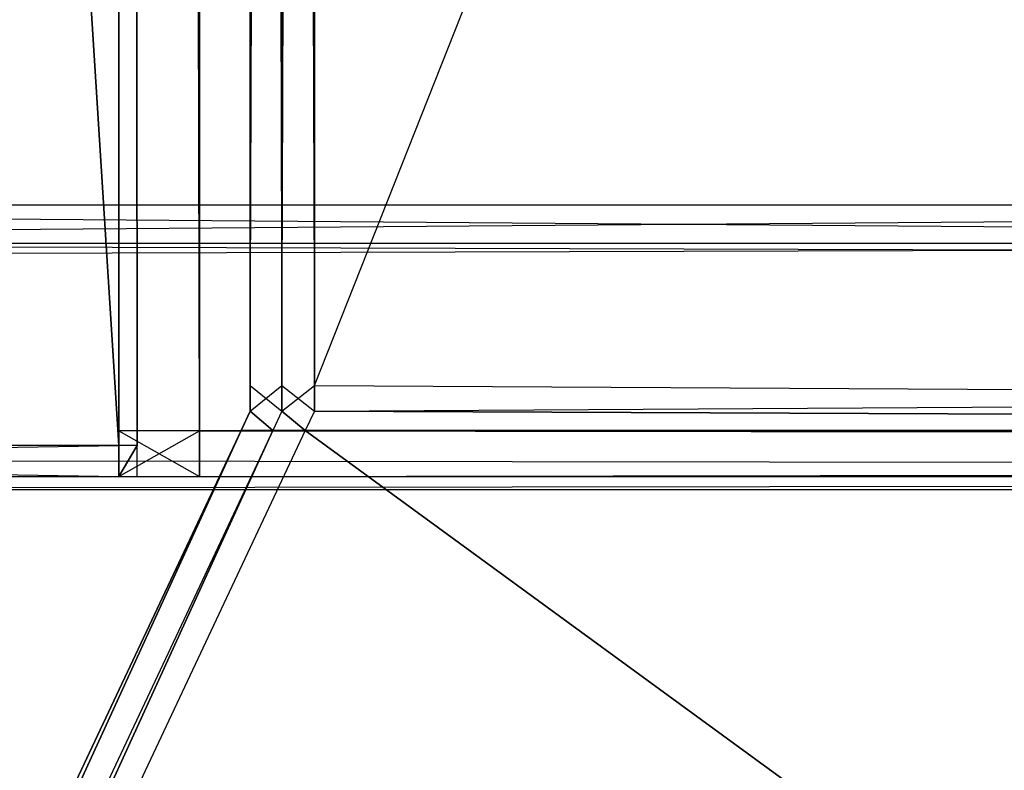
# Model space of a CAD drawing. Extents: x 0 to 0.418, y -0.27 to 0.
# Tile 25 of 129: x 0.02347 to 0.03129, y -0.25198 to -0.24602. Entities that reach past the tile are written whole.
import ezdxf

# ---------------------------------------------------------------- set-up
doc = ezdxf.new("R2010")
doc.units = 0
for name, color, linetype in [('L11_KORPUS2_0___REPLACEMTFOREMP', 7, 'CONTINUOUS'), ('L12_KORPUS2_3___REPLACEMTFOREMP', 7, 'CONTINUOUS'), ('L13_KORPUS2_2___REPLACEMTFOREMP', 7, 'CONTINUOUS'), ('L15_KORPUS2_0___REPLACEMTFOREMP', 7, 'CONTINUOUS'), ('L20_KORPUS1_1___REPLACEMTFOREMP', 7, 'CONTINUOUS'), ('L21_KORPUS1_0___REPLACEMTFOREMP', 7, 'CONTINUOUS'), ('L3_REGALELEMENT_0___REPLACEMTFO', 7, 'CONTINUOUS'), ('L8_KORPUS2_3___REPLACEMTFOREMPT', 7, 'CONTINUOUS'), ('L9_KORPUS2_2___REPLACEMTFOREMPT', 7, 'CONTINUOUS')]:
    doc.layers.add(name, color=color, linetype=linetype)

msp = doc.modelspace()

# ---------------------------------------------------------------- linework, layer by layer
at = {"layer": 'L11_KORPUS2_0___REPLACEMTFOREMP', "color": 250}
for points, invisible_edges in [([(0.209002, -0.000848, 0.927761), (0.009662, -0.249508, 0.927761), (0.009662, -0.000848, 0.927761), (0.209002, -0.000848, 0.927761)], 13), ([(0.009662, -0.249508, 0.927761), (0.209002, -0.000848, 0.927761), (0.209002, -0.249508, 0.927761), (0.009662, -0.249508, 0.927761)], 14), ([(0.009662, -0.249508, 0.943137), (0.209002, -0.000848, 0.943137), (0.009662, -0.000848, 0.943137), (0.009662, -0.249508, 0.943137)], 13), ([(0.209002, -0.000848, 0.943137), (0.009662, -0.249508, 0.943137), (0.209002, -0.249508, 0.943137), (0.209002, -0.000848, 0.943137)], 14), ([(0.209002, -0.249752, 0.943137), (0.009662, -0.249508, 0.943137), (0.009662, -0.249752, 0.943137), (0.209002, -0.249752, 0.943137)], 13), ([(0.009662, -0.249508, 0.943137), (0.209002, -0.249752, 0.943137), (0.209002, -0.249508, 0.943137), (0.009662, -0.249508, 0.943137)], 14), ([(0.209002, -0.249508, 0.927761), (0.009662, -0.249752, 0.927761), (0.009662, -0.249508, 0.927761), (0.209002, -0.249508, 0.927761)], 13), ([(0.009662, -0.249752, 0.927761), (0.209002, -0.249508, 0.927761), (0.209002, -0.249752, 0.927761), (0.009662, -0.249752, 0.927761)], 14), ([(0.209002, -0.249752, 0.942908), (0.009662, -0.249752, 0.927907), (0.209002, -0.249752, 0.927907), (0.209002, -0.249752, 0.942908)], 13), ([(0.009662, -0.249752, 0.927907), (0.209002, -0.249752, 0.942908), (0.009662, -0.249752, 0.942908), (0.009662, -0.249752, 0.927907)], 14), ([(0.209002, -0.249752, 0.927907), (0.009662, -0.249752, 0.927761), (0.209002, -0.249752, 0.927761), (0.209002, -0.249752, 0.927907)], 13), ([(0.009662, -0.249752, 0.927761), (0.209002, -0.249752, 0.927907), (0.009662, -0.249752, 0.927907), (0.009662, -0.249752, 0.927761)], 14), ([(0.209002, -0.249752, 0.943137), (0.009662, -0.249752, 0.942908), (0.209002, -0.249752, 0.942908), (0.209002, -0.249752, 0.943137)], 13), ([(0.009662, -0.249752, 0.942908), (0.209002, -0.249752, 0.943137), (0.009662, -0.249752, 0.943137), (0.009662, -0.249752, 0.942908)], 14)]:
    msp.add_3dface(points, dxfattribs=dict(at, invisible_edges=invisible_edges))
at = {"layer": 'L12_KORPUS2_3___REPLACEMTFOREMP', "color": 250}
for points, invisible_edges in [([(0.024259, -0.009445, 0.570613), (0.024259, -0.249286, 0.570214), (0.024259, -0.249286, 0.570613), (0.024259, -0.009445, 0.570613)], 13), ([(0.024259, -0.249286, 0.570214), (0.024259, -0.009445, 0.570613), (0.024259, -0.009445, 0.570214), (0.024259, -0.249286, 0.570214)], 14), ([(0.024259, -0.009445, 0.587046), (0.024259, -0.249286, 0.570613), (0.024259, -0.249286, 0.587046), (0.024259, -0.009445, 0.587046)], 13), ([(0.024259, -0.249286, 0.570613), (0.024259, -0.009445, 0.587046), (0.024259, -0.009445, 0.570613), (0.024259, -0.249286, 0.570613)], 14), ([(0.024259, -0.009445, 0.58767), (0.024259, -0.249286, 0.587046), (0.024259, -0.249286, 0.58767), (0.024259, -0.009445, 0.58767)], 13), ([(0.024259, -0.249286, 0.587046), (0.024259, -0.009445, 0.58767), (0.024259, -0.009445, 0.587046), (0.024259, -0.249286, 0.587046)], 14), ([(0.024259, -0.009445, 0.570214), (0.024901, -0.249286, 0.570214), (0.024259, -0.249286, 0.570214), (0.024259, -0.009445, 0.570214)], 13), ([(0.024901, -0.249286, 0.570214), (0.024259, -0.009445, 0.570214), (0.024901, -0.009445, 0.570214), (0.024901, -0.249286, 0.570214)], 14), ([(0.024901, -0.249286, 0.58767), (0.024259, -0.009445, 0.58767), (0.024259, -0.249286, 0.58767), (0.024901, -0.249286, 0.58767)], 13), ([(0.024259, -0.009445, 0.58767), (0.024901, -0.249286, 0.58767), (0.024901, -0.009445, 0.58767), (0.024259, -0.009445, 0.58767)], 14), ([(0.274259, -0.249286, 0.58767), (0.024901, -0.009445, 0.58767), (0.024901, -0.249286, 0.58767), (0.274259, -0.249286, 0.58767)], 13), ([(0.024901, -0.009445, 0.58767), (0.274259, -0.249286, 0.58767), (0.274259, -0.009445, 0.58767), (0.024901, -0.009445, 0.58767)], 14), ([(0.024901, -0.009445, 0.570214), (0.274259, -0.249286, 0.570214), (0.024901, -0.249286, 0.570214), (0.024901, -0.009445, 0.570214)], 13), ([(0.274259, -0.249286, 0.570214), (0.024901, -0.009445, 0.570214), (0.274259, -0.009445, 0.570214), (0.274259, -0.249286, 0.570214)], 14), ([(0.024259, -0.249286, 0.570613), (0.024259, -0.249648, 0.570214), (0.024259, -0.249648, 0.570613), (0.024259, -0.249286, 0.570613)], 13), ([(0.024259, -0.249648, 0.570214), (0.024259, -0.249286, 0.570613), (0.024259, -0.249286, 0.570214), (0.024259, -0.249648, 0.570214)], 14), ([(0.024259, -0.249286, 0.587046), (0.024259, -0.249648, 0.570613), (0.024259, -0.249648, 0.587046), (0.024259, -0.249286, 0.587046)], 13), ([(0.024259, -0.249648, 0.570613), (0.024259, -0.249286, 0.587046), (0.024259, -0.249286, 0.570613), (0.024259, -0.249648, 0.570613)], 14), ([(0.024901, -0.249648, 0.58767), (0.024259, -0.249286, 0.58767), (0.024259, -0.249648, 0.58767), (0.024901, -0.249648, 0.58767)], 13), ([(0.024259, -0.249286, 0.58767), (0.024901, -0.249648, 0.58767), (0.024901, -0.249286, 0.58767), (0.024259, -0.249286, 0.58767)], 14), ([(0.024901, -0.249286, 0.570214), (0.024259, -0.249648, 0.570214), (0.024259, -0.249286, 0.570214), (0.024901, -0.249286, 0.570214)], 13), ([(0.024259, -0.249648, 0.570214), (0.024901, -0.249286, 0.570214), (0.024901, -0.249648, 0.570214), (0.024259, -0.249648, 0.570214)], 14), ([(0.024259, -0.249286, 0.58767), (0.024259, -0.249648, 0.587046), (0.024259, -0.249648, 0.58767), (0.024259, -0.249286, 0.58767)], 13), ([(0.024259, -0.249648, 0.587046), (0.024259, -0.249286, 0.58767), (0.024259, -0.249286, 0.587046), (0.024259, -0.249648, 0.587046)], 14), ([(0.274259, -0.249286, 0.570214), (0.024901, -0.249648, 0.570214), (0.024901, -0.249286, 0.570214), (0.274259, -0.249286, 0.570214)], 13), ([(0.024901, -0.249648, 0.570214), (0.274259, -0.249286, 0.570214), (0.274259, -0.249648, 0.570214), (0.024901, -0.249648, 0.570214)], 14), ([(0.274259, -0.249648, 0.58767), (0.024901, -0.249286, 0.58767), (0.024901, -0.249648, 0.58767), (0.274259, -0.249648, 0.58767)], 13), ([(0.024901, -0.249286, 0.58767), (0.274259, -0.249648, 0.58767), (0.274259, -0.249286, 0.58767), (0.024901, -0.249286, 0.58767)], 14), ([(0.024901, -0.249648, 0.587046), (0.024259, -0.249648, 0.570613), (0.024901, -0.249648, 0.570613), (0.024901, -0.249648, 0.587046)], 13), ([(0.024259, -0.249648, 0.570613), (0.024901, -0.249648, 0.587046), (0.024259, -0.249648, 0.587046), (0.024259, -0.249648, 0.570613)], 14), ([(0.024901, -0.249648, 0.58767), (0.024259, -0.249648, 0.587046), (0.024901, -0.249648, 0.587046), (0.024901, -0.249648, 0.58767)], 13), ([(0.024259, -0.249648, 0.587046), (0.024901, -0.249648, 0.58767), (0.024259, -0.249648, 0.58767), (0.024259, -0.249648, 0.587046)], 14), ([(0.024901, -0.249648, 0.570613), (0.024259, -0.249648, 0.570214), (0.024901, -0.249648, 0.570214), (0.024901, -0.249648, 0.570613)], 13), ([(0.024259, -0.249648, 0.570214), (0.024901, -0.249648, 0.570613), (0.024259, -0.249648, 0.570613), (0.024259, -0.249648, 0.570214)], 14), ([(0.274259, -0.249648, 0.587046), (0.024901, -0.249648, 0.570613), (0.274259, -0.249648, 0.570613), (0.274259, -0.249648, 0.587046)], 13), ([(0.024901, -0.249648, 0.570613), (0.274259, -0.249648, 0.587046), (0.024901, -0.249648, 0.587046), (0.024901, -0.249648, 0.570613)], 14), ([(0.274259, -0.249648, 0.58767), (0.024901, -0.249648, 0.587046), (0.274259, -0.249648, 0.587046), (0.274259, -0.249648, 0.58767)], 13), ([(0.024901, -0.249648, 0.587046), (0.274259, -0.249648, 0.58767), (0.024901, -0.249648, 0.58767), (0.024901, -0.249648, 0.587046)], 14), ([(0.274259, -0.249648, 0.570613), (0.024901, -0.249648, 0.570214), (0.274259, -0.249648, 0.570214), (0.274259, -0.249648, 0.570613)], 13), ([(0.024901, -0.249648, 0.570214), (0.274259, -0.249648, 0.570613), (0.024901, -0.249648, 0.570613), (0.024901, -0.249648, 0.570214)], 14)]:
    msp.add_3dface(points, dxfattribs=dict(at, invisible_edges=invisible_edges))
at = {"layer": 'L13_KORPUS2_2___REPLACEMTFOREMP', "color": 250}
for points, invisible_edges in [([(0.024259, -0.249404, 0.587418), (0.009341, -0.013441, 0.587418), (0.009341, -0.249404, 0.587418), (0.024259, -0.249404, 0.587418)], 13), ([(0.009341, -0.013441, 0.587418), (0.024259, -0.249404, 0.587418), (0.024259, -0.013441, 0.587418), (0.009341, -0.013441, 0.587418)], 14), ([(0.009341, -0.013441, 0.005537), (0.024259, -0.249404, 0.005537), (0.009341, -0.249404, 0.005537), (0.009341, -0.013441, 0.005537)], 13), ([(0.024259, -0.249404, 0.005537), (0.009341, -0.013441, 0.005537), (0.024259, -0.013441, 0.005537), (0.024259, -0.249404, 0.005537)], 14), ([(0.024404, -0.249404, 0.587418), (0.024259, -0.013441, 0.587418), (0.024259, -0.249404, 0.587418), (0.024404, -0.249404, 0.587418)], 13), ([(0.024259, -0.013441, 0.587418), (0.024404, -0.249404, 0.587418), (0.024404, -0.013441, 0.587418), (0.024259, -0.013441, 0.587418)], 14), ([(0.024259, -0.013441, 0.005537), (0.024404, -0.249404, 0.005537), (0.024259, -0.249404, 0.005537), (0.024259, -0.013441, 0.005537)], 13), ([(0.024404, -0.249404, 0.005537), (0.024259, -0.013441, 0.005537), (0.024404, -0.013441, 0.005537), (0.024404, -0.249404, 0.005537)], 14), ([(0.024404, -0.013441, 0.587046), (0.024404, -0.249404, 0.587418), (0.024404, -0.249404, 0.587046), (0.024404, -0.013441, 0.587046)], 13), ([(0.024404, -0.249404, 0.587418), (0.024404, -0.013441, 0.587046), (0.024404, -0.013441, 0.587418), (0.024404, -0.249404, 0.587418)], 14), ([(0.024404, -0.013441, 0.005974), (0.024404, -0.249404, 0.587046), (0.024404, -0.249404, 0.005974), (0.024404, -0.013441, 0.005974)], 13), ([(0.024404, -0.249404, 0.587046), (0.024404, -0.013441, 0.005974), (0.024404, -0.013441, 0.587046), (0.024404, -0.249404, 0.587046)], 14), ([(0.024404, -0.013441, 0.005537), (0.024404, -0.249404, 0.005974), (0.024404, -0.249404, 0.005537), (0.024404, -0.013441, 0.005537)], 13), ([(0.024404, -0.249404, 0.005974), (0.024404, -0.013441, 0.005537), (0.024404, -0.013441, 0.005974), (0.024404, -0.249404, 0.005974)], 14), ([(0.024259, -0.249648, 0.587418), (0.009341, -0.249404, 0.587418), (0.009341, -0.249648, 0.587418), (0.024259, -0.249648, 0.587418)], 13), ([(0.009341, -0.249404, 0.587418), (0.024259, -0.249648, 0.587418), (0.024259, -0.249404, 0.587418), (0.009341, -0.249404, 0.587418)], 14), ([(0.024259, -0.249404, 0.005537), (0.009341, -0.249648, 0.005537), (0.009341, -0.249404, 0.005537), (0.024259, -0.249404, 0.005537)], 13), ([(0.009341, -0.249648, 0.005537), (0.024259, -0.249404, 0.005537), (0.024259, -0.249648, 0.005537), (0.009341, -0.249648, 0.005537)], 14), ([(0.024259, -0.249648, 0.587418), (0.024404, -0.249404, 0.587418), (0.024259, -0.249404, 0.587418), (0.024259, -0.249648, 0.587418)], 13), ([(0.024404, -0.249404, 0.587418), (0.024259, -0.249648, 0.587418), (0.024404, -0.249648, 0.587418), (0.024404, -0.249404, 0.587418)], 14), ([(0.024404, -0.249404, 0.005537), (0.024259, -0.249648, 0.005537), (0.024259, -0.249404, 0.005537), (0.024404, -0.249404, 0.005537)], 13), ([(0.024259, -0.249648, 0.005537), (0.024404, -0.249404, 0.005537), (0.024404, -0.249648, 0.005537), (0.024259, -0.249648, 0.005537)], 14), ([(0.024404, -0.249404, 0.587046), (0.024404, -0.249648, 0.587418), (0.024404, -0.249648, 0.587046), (0.024404, -0.249404, 0.587046)], 13), ([(0.024404, -0.249648, 0.587418), (0.024404, -0.249404, 0.587046), (0.024404, -0.249404, 0.587418), (0.024404, -0.249648, 0.587418)], 14), ([(0.024404, -0.249404, 0.005974), (0.024404, -0.249648, 0.587046), (0.024404, -0.249648, 0.005974), (0.024404, -0.249404, 0.005974)], 13), ([(0.024404, -0.249648, 0.587046), (0.024404, -0.249404, 0.005974), (0.024404, -0.249404, 0.587046), (0.024404, -0.249648, 0.587046)], 14), ([(0.024404, -0.249404, 0.005537), (0.024404, -0.249648, 0.005974), (0.024404, -0.249648, 0.005537), (0.024404, -0.249404, 0.005537)], 13), ([(0.024404, -0.249648, 0.005974), (0.024404, -0.249404, 0.005537), (0.024404, -0.249404, 0.005974), (0.024404, -0.249648, 0.005974)], 14), ([(0.024259, -0.249648, 0.587418), (0.009341, -0.249648, 0.587046), (0.024259, -0.249648, 0.587046), (0.024259, -0.249648, 0.587418)], 13), ([(0.009341, -0.249648, 0.587046), (0.024259, -0.249648, 0.587418), (0.009341, -0.249648, 0.587418), (0.009341, -0.249648, 0.587046)], 14), ([(0.024259, -0.249648, 0.587046), (0.009341, -0.249648, 0.005974), (0.024259, -0.249648, 0.005974), (0.024259, -0.249648, 0.587046)], 13), ([(0.009341, -0.249648, 0.005974), (0.024259, -0.249648, 0.587046), (0.009341, -0.249648, 0.587046), (0.009341, -0.249648, 0.005974)], 14), ([(0.024259, -0.249648, 0.005974), (0.009341, -0.249648, 0.005537), (0.024259, -0.249648, 0.005537), (0.024259, -0.249648, 0.005974)], 13), ([(0.009341, -0.249648, 0.005537), (0.024259, -0.249648, 0.005974), (0.009341, -0.249648, 0.005974), (0.009341, -0.249648, 0.005537)], 14), ([(0.024404, -0.249648, 0.587418), (0.024259, -0.249648, 0.587046), (0.024404, -0.249648, 0.587046), (0.024404, -0.249648, 0.587418)], 13), ([(0.024259, -0.249648, 0.587046), (0.024404, -0.249648, 0.587418), (0.024259, -0.249648, 0.587418), (0.024259, -0.249648, 0.587046)], 14), ([(0.024404, -0.249648, 0.587046), (0.024259, -0.249648, 0.005974), (0.024404, -0.249648, 0.005974), (0.024404, -0.249648, 0.587046)], 13), ([(0.024259, -0.249648, 0.005974), (0.024404, -0.249648, 0.587046), (0.024259, -0.249648, 0.587046), (0.024259, -0.249648, 0.005974)], 14), ([(0.024404, -0.249648, 0.005974), (0.024259, -0.249648, 0.005537), (0.024404, -0.249648, 0.005537), (0.024404, -0.249648, 0.005974)], 13), ([(0.024259, -0.249648, 0.005537), (0.024404, -0.249648, 0.005974), (0.024259, -0.249648, 0.005974), (0.024259, -0.249648, 0.005537)], 14)]:
    msp.add_3dface(points, dxfattribs=dict(at, invisible_edges=invisible_edges))
at = {"layer": 'L15_KORPUS2_0___REPLACEMTFOREMP', "color": 250}
for points, invisible_edges in [([(0.209002, -0.000848, 0.006301), (0.009662, -0.249508, 0.006301), (0.009662, -0.000848, 0.006301), (0.209002, -0.000848, 0.006301)], 13), ([(0.009662, -0.249508, 0.006301), (0.209002, -0.000848, 0.006301), (0.209002, -0.249508, 0.006301), (0.009662, -0.249508, 0.006301)], 14), ([(0.009662, -0.249508, 0.021677), (0.209002, -0.000848, 0.021677), (0.009662, -0.000848, 0.021677), (0.009662, -0.249508, 0.021677)], 13), ([(0.209002, -0.000848, 0.021677), (0.009662, -0.249508, 0.021677), (0.209002, -0.249508, 0.021677), (0.209002, -0.000848, 0.021677)], 14), ([(0.209002, -0.249752, 0.021677), (0.009662, -0.249508, 0.021677), (0.009662, -0.249752, 0.021677), (0.209002, -0.249752, 0.021677)], 13), ([(0.009662, -0.249508, 0.021677), (0.209002, -0.249752, 0.021677), (0.209002, -0.249508, 0.021677), (0.009662, -0.249508, 0.021677)], 14), ([(0.209002, -0.249508, 0.006301), (0.009662, -0.249752, 0.006301), (0.009662, -0.249508, 0.006301), (0.209002, -0.249508, 0.006301)], 13), ([(0.009662, -0.249752, 0.006301), (0.209002, -0.249508, 0.006301), (0.209002, -0.249752, 0.006301), (0.009662, -0.249752, 0.006301)], 14), ([(0.209002, -0.249752, 0.021448), (0.009662, -0.249752, 0.006447), (0.209002, -0.249752, 0.006447), (0.209002, -0.249752, 0.021448)], 13), ([(0.009662, -0.249752, 0.006447), (0.209002, -0.249752, 0.021448), (0.009662, -0.249752, 0.021448), (0.009662, -0.249752, 0.006447)], 14), ([(0.209002, -0.249752, 0.006447), (0.009662, -0.249752, 0.006301), (0.209002, -0.249752, 0.006301), (0.209002, -0.249752, 0.006447)], 13), ([(0.009662, -0.249752, 0.006301), (0.209002, -0.249752, 0.006447), (0.009662, -0.249752, 0.006447), (0.009662, -0.249752, 0.006301)], 14), ([(0.209002, -0.249752, 0.021677), (0.009662, -0.249752, 0.021448), (0.209002, -0.249752, 0.021448), (0.209002, -0.249752, 0.021677)], 13), ([(0.009662, -0.249752, 0.021448), (0.209002, -0.249752, 0.021677), (0.009662, -0.249752, 0.021677), (0.009662, -0.249752, 0.021448)], 14)]:
    msp.add_3dface(points, dxfattribs=dict(at, invisible_edges=invisible_edges))
at = {"layer": 'L20_KORPUS1_1___REPLACEMTFOREMP', "color": 8}
for points, invisible_edges in [([(0.000908, -0.26919), (0.000912, -0.000594), (0.209002, -0.26919), (0.000908, -0.26919)], 15), ([(0.000912, -0.000595, 0.007694), (0.000908, -0.269188, 0.007694), (0.209002, -0.269188, 0.007694), (0.000912, -0.000595, 0.007694)], 15), ([(0.209002, -0.26919), (0.000912, -0.000594), (0.209002, -0.000594), (0.209002, -0.26919)], 10), ([(0.000912, -0.000595, 0.007694), (0.209002, -0.269188, 0.007694), (0.209002, -0.000595, 0.007694), (0.000912, -0.000595, 0.007694)], 15)]:
    msp.add_3dface(points, dxfattribs=dict(at, invisible_edges=invisible_edges))
at = {"layer": 'L21_KORPUS1_0___REPLACEMTFOREMP', "color": 8}
for points, invisible_edges in [([(0.000912, -0.000594, 1.516), (0.000908, -0.26919, 1.516), (0.209002, -0.26919, 1.516), (0.000912, -0.000594, 1.516)], 15), ([(0.000908, -0.269188, 1.508306), (0.000912, -0.000595, 1.508306), (0.209002, -0.269188, 1.508306), (0.000908, -0.269188, 1.508306)], 15), ([(0.000912, -0.000594, 1.516), (0.209002, -0.26919, 1.516), (0.209002, -0.000594, 1.516), (0.000912, -0.000594, 1.516)], 15), ([(0.209002, -0.269188, 1.508306), (0.000912, -0.000595, 1.508306), (0.209002, -0.000595, 1.508306), (0.209002, -0.269188, 1.508306)], 11)]:
    msp.add_3dface(points, dxfattribs=dict(at, invisible_edges=invisible_edges))
at = {"layer": 'L3_REGALELEMENT_0___REPLACEMTFO', "color": 40}
for points, invisible_edges in [([(0.009555, -0.15966, 0.58825), (0.047934, -0.247497, 0.58825), (0.009555, -0.247497, 0.58825), (0.009555, -0.15966, 0.58825)], 13), ([(0.047934, -0.247497, 0.58825), (0.009555, -0.15966, 0.58825), (0.047934, -0.15966, 0.58825), (0.047934, -0.247497, 0.58825)], 14), ([(0.047934, -0.247497, 0.928212), (0.009555, -0.15966, 0.928212), (0.009555, -0.247497, 0.928212), (0.047934, -0.247497, 0.928212)], 13), ([(0.009555, -0.15966, 0.928212), (0.047934, -0.247497, 0.928212), (0.047934, -0.159688, 0.928212), (0.009555, -0.15966, 0.928212)], 14), ([(0.061061, -0.159968, 0.911455), (0.025811, -0.248927, 0.911455), (0.025811, -0.159996, 0.911455), (0.061061, -0.159968, 0.911455)], 13), ([(0.025811, -0.248927, 0.911455), (0.061061, -0.159968, 0.911455), (0.061061, -0.248927, 0.911455), (0.025811, -0.248927, 0.911455)], 14), ([(0.025554, -0.159996, 0.911455), (0.025303, -0.248927, 0.911455), (0.025303, -0.159996, 0.911455), (0.025554, -0.159996, 0.911455)], 13), ([(0.025303, -0.248927, 0.911455), (0.025554, -0.159996, 0.911455), (0.025554, -0.248927, 0.911455), (0.025303, -0.248927, 0.911455)], 14), ([(0.025303, -0.159996, 0.603384), (0.025303, -0.248927, 0.603707), (0.025303, -0.248927, 0.603384), (0.025303, -0.159996, 0.603384)], 13), ([(0.025303, -0.248927, 0.603707), (0.025303, -0.159996, 0.603384), (0.025303, -0.159996, 0.603707), (0.025303, -0.248927, 0.603707)], 14), ([(0.025554, -0.248927, 0.603384), (0.025303, -0.159996, 0.603384), (0.025303, -0.248927, 0.603384), (0.025554, -0.248927, 0.603384)], 13), ([(0.025303, -0.159996, 0.603384), (0.025554, -0.248927, 0.603384), (0.025554, -0.159996, 0.603384), (0.025303, -0.159996, 0.603384)], 14), ([(0.025303, -0.159996, 0.911241), (0.025303, -0.248927, 0.911455), (0.025303, -0.248927, 0.911241), (0.025303, -0.159996, 0.911241)], 13), ([(0.025303, -0.248927, 0.911455), (0.025303, -0.159996, 0.911241), (0.025303, -0.159996, 0.911455), (0.025303, -0.248927, 0.911455)], 14), ([(0.025303, -0.159996, 0.603707), (0.025303, -0.248927, 0.911241), (0.025303, -0.248927, 0.603707), (0.025303, -0.159996, 0.603707)], 13), ([(0.025303, -0.248927, 0.911241), (0.025303, -0.159996, 0.603707), (0.025303, -0.159996, 0.911241), (0.025303, -0.248927, 0.911241)], 14), ([(0.025811, -0.159996, 0.911455), (0.025554, -0.248927, 0.911455), (0.025554, -0.159996, 0.911455), (0.025811, -0.159996, 0.911455)], 13), ([(0.025554, -0.248927, 0.911455), (0.025811, -0.159996, 0.911455), (0.025811, -0.248927, 0.911455), (0.025554, -0.248927, 0.911455)], 14), ([(0.025811, -0.248927, 0.603384), (0.025554, -0.159996, 0.603384), (0.025554, -0.248927, 0.603384), (0.025811, -0.248927, 0.603384)], 13), ([(0.025554, -0.159996, 0.603384), (0.025811, -0.248927, 0.603384), (0.025811, -0.159996, 0.603384), (0.025554, -0.159996, 0.603384)], 14), ([(0.061061, -0.248927, 0.603384), (0.025811, -0.159996, 0.603384), (0.025811, -0.248927, 0.603384), (0.061061, -0.248927, 0.603384)], 13), ([(0.025811, -0.159996, 0.603384), (0.061061, -0.248927, 0.603384), (0.061061, -0.159996, 0.603384), (0.025811, -0.159996, 0.603384)], 14), ([(0.047934, -0.247497, 0.58825), (0.009555, -0.247798, 0.58825), (0.009555, -0.247497, 0.58825), (0.047934, -0.247497, 0.58825)], 13), ([(0.009555, -0.247798, 0.58825), (0.047934, -0.247497, 0.58825), (0.047934, -0.247798, 0.58825), (0.009555, -0.247798, 0.58825)], 14), ([(0.047934, -0.247798, 0.928212), (0.009555, -0.247497, 0.928212), (0.009555, -0.247798, 0.928212), (0.047934, -0.247798, 0.928212)], 13), ([(0.009555, -0.247497, 0.928212), (0.047934, -0.247798, 0.928212), (0.047934, -0.247497, 0.928212), (0.009555, -0.247497, 0.928212)], 14), ([(0.048048, -0.247798, 0.588396), (0.009555, -0.247798, 0.58825), (0.047934, -0.247798, 0.58825), (0.048048, -0.247798, 0.588396)], 13), ([(0.009555, -0.247798, 0.58825), (0.048048, -0.247798, 0.588396), (0.009696, -0.247798, 0.588396), (0.009555, -0.247798, 0.58825)], 14), ([(0.009696, -0.247798, 0.928071), (0.047934, -0.247798, 0.928212), (0.009555, -0.247798, 0.928212), (0.009696, -0.247798, 0.928071)], 14), ([(0.050563, -0.247798, 0.591633), (0.009696, -0.247798, 0.588396), (0.048048, -0.247798, 0.588396), (0.050563, -0.247798, 0.591633)], 13), ([(0.009696, -0.247798, 0.588396), (0.050563, -0.247798, 0.591633), (0.01281, -0.247798, 0.591633), (0.009696, -0.247798, 0.588396)], 14), ([(0.01281, -0.247798, 0.92496), (0.048048, -0.247798, 0.928071), (0.009696, -0.247798, 0.928071), (0.01281, -0.247798, 0.92496)], 14), ([(0.047934, -0.247798, 0.928212), (0.009696, -0.247798, 0.928071), (0.048048, -0.247798, 0.928071), (0.047934, -0.247798, 0.928212)], 13), ([(0.050644, -0.247798, 0.591738), (0.01281, -0.247798, 0.591633), (0.050563, -0.247798, 0.591633), (0.050644, -0.247798, 0.591738)], 13), ([(0.01281, -0.247798, 0.591633), (0.050644, -0.247798, 0.591738), (0.012911, -0.247798, 0.591738), (0.01281, -0.247798, 0.591633)], 14), ([(0.048048, -0.247798, 0.928071), (0.01281, -0.247798, 0.92496), (0.050563, -0.247798, 0.92496), (0.048048, -0.247798, 0.928071)], 13), ([(0.012911, -0.247798, 0.924859), (0.050563, -0.247798, 0.92496), (0.01281, -0.247798, 0.92496), (0.012911, -0.247798, 0.924859)], 14), ([(0.050644, -0.247798, 0.591738), (0.012911, -0.247906, 0.591738), (0.012911, -0.247798, 0.591738), (0.050644, -0.247798, 0.591738)], 13), ([(0.012911, -0.247906, 0.591738), (0.050644, -0.247798, 0.591738), (0.050644, -0.247906, 0.591738), (0.012911, -0.247906, 0.591738)], 14), ([(0.050644, -0.247906, 0.924859), (0.012911, -0.247798, 0.924859), (0.012911, -0.247906, 0.924859), (0.050644, -0.247906, 0.924859)], 13), ([(0.012911, -0.247798, 0.924859), (0.050644, -0.247906, 0.924859), (0.050644, -0.247798, 0.924859), (0.012911, -0.247798, 0.924859)], 14), ([(0.050563, -0.247798, 0.92496), (0.012911, -0.247798, 0.924859), (0.050644, -0.247798, 0.924859), (0.050563, -0.247798, 0.92496)], 13), ([(0.012911, -0.247906, 0.591738), (0.050644, -0.269314, 0.591738), (0.012911, -0.269314, 0.591738), (0.012911, -0.247906, 0.591738)], 13), ([(0.050644, -0.269314, 0.591738), (0.012911, -0.247906, 0.591738), (0.050644, -0.247906, 0.591738), (0.050644, -0.269314, 0.591738)], 14), ([(0.050644, -0.269314, 0.924859), (0.012911, -0.247906, 0.924859), (0.012911, -0.269314, 0.924859), (0.050644, -0.269314, 0.924859)], 13), ([(0.012911, -0.247906, 0.924859), (0.050644, -0.269314, 0.924859), (0.050644, -0.247906, 0.924859), (0.012911, -0.247906, 0.924859)], 14), ([(0.025303, -0.248927, 0.603707), (0.025303, -0.24913, 0.911241), (0.025303, -0.24913, 0.603707), (0.025303, -0.248927, 0.603707)], 13), ([(0.025303, -0.24913, 0.911241), (0.025303, -0.248927, 0.603707), (0.025303, -0.248927, 0.911241), (0.025303, -0.24913, 0.911241)], 14), ([(0.025303, -0.248927, 0.911241), (0.025303, -0.24913, 0.911455), (0.025303, -0.24913, 0.911241), (0.025303, -0.248927, 0.911241)], 13), ([(0.025303, -0.24913, 0.911455), (0.025303, -0.248927, 0.911241), (0.025303, -0.248927, 0.911455), (0.025303, -0.24913, 0.911455)], 14), ([(0.025554, -0.24913, 0.603384), (0.025303, -0.248927, 0.603384), (0.025303, -0.24913, 0.603384), (0.025554, -0.24913, 0.603384)], 13), ([(0.025303, -0.248927, 0.603384), (0.025554, -0.24913, 0.603384), (0.025554, -0.248927, 0.603384), (0.025303, -0.248927, 0.603384)], 14), ([(0.025303, -0.248927, 0.603384), (0.025303, -0.24913, 0.603707), (0.025303, -0.24913, 0.603384), (0.025303, -0.248927, 0.603384)], 13), ([(0.025303, -0.24913, 0.603707), (0.025303, -0.248927, 0.603384), (0.025303, -0.248927, 0.603707), (0.025303, -0.24913, 0.603707)], 14), ([(0.025554, -0.248927, 0.911455), (0.025303, -0.24913, 0.911455), (0.025303, -0.248927, 0.911455), (0.025554, -0.248927, 0.911455)], 13), ([(0.025303, -0.24913, 0.911455), (0.025554, -0.248927, 0.911455), (0.025554, -0.24913, 0.911455), (0.025303, -0.24913, 0.911455)], 14), ([(0.025811, -0.24913, 0.603384), (0.025554, -0.248927, 0.603384), (0.025554, -0.24913, 0.603384), (0.025811, -0.24913, 0.603384)], 13), ([(0.025554, -0.248927, 0.603384), (0.025811, -0.24913, 0.603384), (0.025811, -0.248927, 0.603384), (0.025554, -0.248927, 0.603384)], 14), ([(0.025811, -0.248927, 0.911455), (0.025554, -0.24913, 0.911455), (0.025554, -0.248927, 0.911455), (0.025811, -0.248927, 0.911455)], 13), ([(0.025554, -0.24913, 0.911455), (0.025811, -0.248927, 0.911455), (0.025811, -0.24913, 0.911455), (0.025554, -0.24913, 0.911455)], 14), ([(0.061061, -0.24913, 0.603384), (0.025811, -0.248927, 0.603384), (0.025811, -0.24913, 0.603384), (0.061061, -0.24913, 0.603384)], 13), ([(0.025811, -0.248927, 0.603384), (0.061061, -0.24913, 0.603384), (0.061061, -0.248927, 0.603384), (0.025811, -0.248927, 0.603384)], 14), ([(0.061061, -0.248927, 0.911455), (0.025811, -0.24913, 0.911455), (0.025811, -0.248927, 0.911455), (0.061061, -0.248927, 0.911455)], 13), ([(0.025811, -0.24913, 0.911455), (0.061061, -0.248927, 0.911455), (0.061061, -0.24913, 0.911455), (0.025811, -0.24913, 0.911455)], 14), ([(0.025303, -0.24913, 0.603707), (0.02523, -0.249284, 0.911317), (0.02523, -0.249284, 0.603644), (0.025303, -0.24913, 0.603707)], 13), ([(0.02523, -0.249284, 0.911317), (0.025303, -0.24913, 0.603707), (0.025303, -0.24913, 0.911241), (0.02523, -0.249284, 0.911317)], 14), ([(0.025303, -0.24913, 0.911241), (0.02523, -0.249284, 0.911531), (0.02523, -0.249284, 0.911317), (0.025303, -0.24913, 0.911241)], 13), ([(0.02523, -0.249284, 0.911531), (0.025303, -0.24913, 0.911241), (0.025303, -0.24913, 0.911455), (0.02523, -0.249284, 0.911531)], 14), ([(0.025482, -0.249284, 0.603321), (0.025303, -0.24913, 0.603384), (0.02523, -0.249284, 0.603321), (0.025482, -0.249284, 0.603321)], 13), ([(0.025303, -0.24913, 0.911455), (0.025482, -0.249284, 0.911531), (0.02523, -0.249284, 0.911531), (0.025303, -0.24913, 0.911455)], 13), ([(0.025303, -0.24913, 0.603384), (0.02523, -0.249284, 0.603644), (0.02523, -0.249284, 0.603321), (0.025303, -0.24913, 0.603384)], 13), ([(0.02523, -0.249284, 0.603644), (0.025303, -0.24913, 0.603384), (0.025303, -0.24913, 0.603707), (0.02523, -0.249284, 0.603644)], 14), ([(0.025303, -0.24913, 0.603384), (0.025482, -0.249284, 0.603321), (0.025554, -0.24913, 0.603384), (0.025303, -0.24913, 0.603384)], 14), ([(0.025482, -0.249284, 0.911531), (0.025303, -0.24913, 0.911455), (0.025554, -0.24913, 0.911455), (0.025482, -0.249284, 0.911531)], 14), ([(0.025738, -0.249284, 0.603321), (0.025554, -0.24913, 0.603384), (0.025482, -0.249284, 0.603321), (0.025738, -0.249284, 0.603321)], 13), ([(0.025554, -0.24913, 0.911455), (0.025738, -0.249284, 0.911531), (0.025482, -0.249284, 0.911531), (0.025554, -0.24913, 0.911455)], 13), ([(0.025554, -0.24913, 0.603384), (0.025738, -0.249284, 0.603321), (0.025811, -0.24913, 0.603384), (0.025554, -0.24913, 0.603384)], 14), ([(0.025738, -0.249284, 0.911531), (0.025554, -0.24913, 0.911455), (0.025811, -0.24913, 0.911455), (0.025738, -0.249284, 0.911531)], 14), ([(0.061003, -0.249284, 0.603321), (0.025811, -0.24913, 0.603384), (0.025738, -0.249284, 0.603321), (0.061003, -0.249284, 0.603321)], 13), ([(0.025811, -0.24913, 0.911455), (0.061003, -0.249284, 0.911531), (0.025738, -0.249284, 0.911531), (0.025811, -0.24913, 0.911455)], 13), ([(0.025811, -0.24913, 0.603384), (0.061003, -0.249284, 0.603321), (0.061061, -0.24913, 0.603384), (0.025811, -0.24913, 0.603384)], 14), ([(0.061003, -0.249284, 0.911531), (0.025811, -0.24913, 0.911455), (0.061061, -0.24913, 0.911455), (0.061003, -0.249284, 0.911531)], 14), ([(0.02523, -0.249284, 0.603321), (0.015736, -0.26943, 0.595319), (0.015736, -0.26943, 0.594977), (0.02523, -0.249284, 0.603321)], 13), ([(0.015736, -0.26943, 0.595319), (0.02523, -0.249284, 0.603321), (0.02523, -0.249284, 0.603644), (0.015736, -0.26943, 0.595319)], 14), ([(0.02523, -0.249284, 0.911531), (0.016001, -0.26943, 0.921476), (0.015736, -0.26943, 0.921476), (0.02523, -0.249284, 0.911531)], 13), ([(0.016001, -0.26943, 0.594977), (0.02523, -0.249284, 0.603321), (0.015736, -0.26943, 0.594977), (0.016001, -0.26943, 0.594977)], 13), ([(0.02523, -0.249284, 0.911317), (0.015736, -0.26943, 0.921476), (0.015736, -0.26943, 0.92125), (0.02523, -0.249284, 0.911317)], 13), ([(0.015736, -0.26943, 0.921476), (0.02523, -0.249284, 0.911317), (0.02523, -0.249284, 0.911531), (0.015736, -0.26943, 0.921476)], 14), ([(0.02523, -0.249284, 0.603644), (0.015736, -0.26943, 0.92125), (0.015736, -0.26943, 0.595319), (0.02523, -0.249284, 0.603644)], 13), ([(0.015736, -0.26943, 0.92125), (0.02523, -0.249284, 0.603644), (0.02523, -0.249284, 0.911317), (0.015736, -0.26943, 0.92125)], 14), ([(0.016001, -0.26943, 0.921476), (0.02523, -0.249284, 0.911531), (0.025482, -0.249284, 0.911531), (0.016001, -0.26943, 0.921476)], 14), ([(0.025482, -0.249284, 0.911531), (0.01627, -0.26943, 0.921476), (0.016001, -0.26943, 0.921476), (0.025482, -0.249284, 0.911531)], 13), ([(0.02523, -0.249284, 0.603321), (0.016001, -0.26943, 0.594977), (0.025482, -0.249284, 0.603321), (0.02523, -0.249284, 0.603321)], 14), ([(0.01627, -0.26943, 0.594977), (0.025482, -0.249284, 0.603321), (0.016001, -0.26943, 0.594977), (0.01627, -0.26943, 0.594977)], 13), ([(0.053357, -0.26943, 0.594977), (0.025738, -0.249284, 0.603321), (0.01627, -0.26943, 0.594977), (0.053357, -0.26943, 0.594977)], 13), ([(0.01627, -0.26943, 0.921476), (0.025482, -0.249284, 0.911531), (0.025738, -0.249284, 0.911531), (0.01627, -0.26943, 0.921476)], 14), ([(0.025738, -0.249284, 0.911531), (0.053357, -0.26943, 0.921476), (0.01627, -0.26943, 0.921476), (0.025738, -0.249284, 0.911531)], 13), ([(0.025482, -0.249284, 0.603321), (0.01627, -0.26943, 0.594977), (0.025738, -0.249284, 0.603321), (0.025482, -0.249284, 0.603321)], 14), ([(0.025738, -0.249284, 0.603321), (0.053357, -0.26943, 0.594977), (0.061003, -0.249284, 0.603321), (0.025738, -0.249284, 0.603321)], 14), ([(0.053357, -0.26943, 0.921476), (0.025738, -0.249284, 0.911531), (0.061003, -0.249284, 0.911531), (0.053357, -0.26943, 0.921476)], 14)]:
    msp.add_3dface(points, dxfattribs=dict(at, invisible_edges=invisible_edges))
at = {"layer": 'L8_KORPUS2_3___REPLACEMTFOREMPT', "color": 250}
for points, invisible_edges in [([(0.024259, -0.009445, 1.492073), (0.024259, -0.249286, 1.491674), (0.024259, -0.249286, 1.492073), (0.024259, -0.009445, 1.492073)], 13), ([(0.024259, -0.249286, 1.491674), (0.024259, -0.009445, 1.492073), (0.024259, -0.009445, 1.491674), (0.024259, -0.249286, 1.491674)], 14), ([(0.024259, -0.009445, 1.508506), (0.024259, -0.249286, 1.492073), (0.024259, -0.249286, 1.508506), (0.024259, -0.009445, 1.508506)], 13), ([(0.024259, -0.249286, 1.492073), (0.024259, -0.009445, 1.508506), (0.024259, -0.009445, 1.492073), (0.024259, -0.249286, 1.492073)], 14), ([(0.024259, -0.009445, 1.50913), (0.024259, -0.249286, 1.508506), (0.024259, -0.249286, 1.50913), (0.024259, -0.009445, 1.50913)], 13), ([(0.024259, -0.249286, 1.508506), (0.024259, -0.009445, 1.50913), (0.024259, -0.009445, 1.508506), (0.024259, -0.249286, 1.508506)], 14), ([(0.024259, -0.009445, 1.491674), (0.024901, -0.249286, 1.491674), (0.024259, -0.249286, 1.491674), (0.024259, -0.009445, 1.491674)], 13), ([(0.024901, -0.249286, 1.491674), (0.024259, -0.009445, 1.491674), (0.024901, -0.009445, 1.491674), (0.024901, -0.249286, 1.491674)], 14), ([(0.024901, -0.249286, 1.50913), (0.024259, -0.009445, 1.50913), (0.024259, -0.249286, 1.50913), (0.024901, -0.249286, 1.50913)], 13), ([(0.024259, -0.009445, 1.50913), (0.024901, -0.249286, 1.50913), (0.024901, -0.009445, 1.50913), (0.024259, -0.009445, 1.50913)], 14), ([(0.274259, -0.249286, 1.50913), (0.024901, -0.009445, 1.50913), (0.024901, -0.249286, 1.50913), (0.274259, -0.249286, 1.50913)], 13), ([(0.024901, -0.009445, 1.50913), (0.274259, -0.249286, 1.50913), (0.274259, -0.009445, 1.50913), (0.024901, -0.009445, 1.50913)], 14), ([(0.024901, -0.009445, 1.491674), (0.274259, -0.249286, 1.491674), (0.024901, -0.249286, 1.491674), (0.024901, -0.009445, 1.491674)], 13), ([(0.274259, -0.249286, 1.491674), (0.024901, -0.009445, 1.491674), (0.274259, -0.009445, 1.491674), (0.274259, -0.249286, 1.491674)], 14), ([(0.024259, -0.249286, 1.492073), (0.024259, -0.249648, 1.491674), (0.024259, -0.249648, 1.492073), (0.024259, -0.249286, 1.492073)], 13), ([(0.024259, -0.249648, 1.491674), (0.024259, -0.249286, 1.492073), (0.024259, -0.249286, 1.491674), (0.024259, -0.249648, 1.491674)], 14), ([(0.024259, -0.249286, 1.508506), (0.024259, -0.249648, 1.492073), (0.024259, -0.249648, 1.508506), (0.024259, -0.249286, 1.508506)], 13), ([(0.024259, -0.249648, 1.492073), (0.024259, -0.249286, 1.508506), (0.024259, -0.249286, 1.492073), (0.024259, -0.249648, 1.492073)], 14), ([(0.024901, -0.249648, 1.50913), (0.024259, -0.249286, 1.50913), (0.024259, -0.249648, 1.50913), (0.024901, -0.249648, 1.50913)], 13), ([(0.024259, -0.249286, 1.50913), (0.024901, -0.249648, 1.50913), (0.024901, -0.249286, 1.50913), (0.024259, -0.249286, 1.50913)], 14), ([(0.024901, -0.249286, 1.491674), (0.024259, -0.249648, 1.491674), (0.024259, -0.249286, 1.491674), (0.024901, -0.249286, 1.491674)], 13), ([(0.024259, -0.249648, 1.491674), (0.024901, -0.249286, 1.491674), (0.024901, -0.249648, 1.491674), (0.024259, -0.249648, 1.491674)], 14), ([(0.024259, -0.249286, 1.50913), (0.024259, -0.249648, 1.508506), (0.024259, -0.249648, 1.50913), (0.024259, -0.249286, 1.50913)], 13), ([(0.024259, -0.249648, 1.508506), (0.024259, -0.249286, 1.50913), (0.024259, -0.249286, 1.508506), (0.024259, -0.249648, 1.508506)], 14), ([(0.274259, -0.249286, 1.491674), (0.024901, -0.249648, 1.491674), (0.024901, -0.249286, 1.491674), (0.274259, -0.249286, 1.491674)], 13), ([(0.024901, -0.249648, 1.491674), (0.274259, -0.249286, 1.491674), (0.274259, -0.249648, 1.491674), (0.024901, -0.249648, 1.491674)], 14), ([(0.274259, -0.249648, 1.50913), (0.024901, -0.249286, 1.50913), (0.024901, -0.249648, 1.50913), (0.274259, -0.249648, 1.50913)], 13), ([(0.024901, -0.249286, 1.50913), (0.274259, -0.249648, 1.50913), (0.274259, -0.249286, 1.50913), (0.024901, -0.249286, 1.50913)], 14), ([(0.024901, -0.249648, 1.508506), (0.024259, -0.249648, 1.492073), (0.024901, -0.249648, 1.492073), (0.024901, -0.249648, 1.508506)], 13), ([(0.024259, -0.249648, 1.492073), (0.024901, -0.249648, 1.508506), (0.024259, -0.249648, 1.508506), (0.024259, -0.249648, 1.492073)], 14), ([(0.024901, -0.249648, 1.50913), (0.024259, -0.249648, 1.508506), (0.024901, -0.249648, 1.508506), (0.024901, -0.249648, 1.50913)], 13), ([(0.024259, -0.249648, 1.508506), (0.024901, -0.249648, 1.50913), (0.024259, -0.249648, 1.50913), (0.024259, -0.249648, 1.508506)], 14), ([(0.024901, -0.249648, 1.492073), (0.024259, -0.249648, 1.491674), (0.024901, -0.249648, 1.491674), (0.024901, -0.249648, 1.492073)], 13), ([(0.024259, -0.249648, 1.491674), (0.024901, -0.249648, 1.492073), (0.024259, -0.249648, 1.492073), (0.024259, -0.249648, 1.491674)], 14), ([(0.274259, -0.249648, 1.508506), (0.024901, -0.249648, 1.492073), (0.274259, -0.249648, 1.492073), (0.274259, -0.249648, 1.508506)], 13), ([(0.024901, -0.249648, 1.492073), (0.274259, -0.249648, 1.508506), (0.024901, -0.249648, 1.508506), (0.024901, -0.249648, 1.492073)], 14), ([(0.274259, -0.249648, 1.50913), (0.024901, -0.249648, 1.508506), (0.274259, -0.249648, 1.508506), (0.274259, -0.249648, 1.50913)], 13), ([(0.024901, -0.249648, 1.508506), (0.274259, -0.249648, 1.50913), (0.024901, -0.249648, 1.50913), (0.024901, -0.249648, 1.508506)], 14), ([(0.274259, -0.249648, 1.492073), (0.024901, -0.249648, 1.491674), (0.274259, -0.249648, 1.491674), (0.274259, -0.249648, 1.492073)], 13), ([(0.024901, -0.249648, 1.491674), (0.274259, -0.249648, 1.492073), (0.024901, -0.249648, 1.492073), (0.024901, -0.249648, 1.491674)], 14)]:
    msp.add_3dface(points, dxfattribs=dict(at, invisible_edges=invisible_edges))
at = {"layer": 'L9_KORPUS2_2___REPLACEMTFOREMPT', "color": 250}
for points, invisible_edges in [([(0.024259, -0.249404, 1.508878), (0.009341, -0.013441, 1.508878), (0.009341, -0.249404, 1.508878), (0.024259, -0.249404, 1.508878)], 13), ([(0.009341, -0.013441, 1.508878), (0.024259, -0.249404, 1.508878), (0.024259, -0.013441, 1.508878), (0.009341, -0.013441, 1.508878)], 14), ([(0.009341, -0.013441, 0.926997), (0.024259, -0.249404, 0.926997), (0.009341, -0.249404, 0.926997), (0.009341, -0.013441, 0.926997)], 13), ([(0.024259, -0.249404, 0.926997), (0.009341, -0.013441, 0.926997), (0.024259, -0.013441, 0.926997), (0.024259, -0.249404, 0.926997)], 14), ([(0.024404, -0.249404, 1.508878), (0.024259, -0.013441, 1.508878), (0.024259, -0.249404, 1.508878), (0.024404, -0.249404, 1.508878)], 13), ([(0.024259, -0.013441, 1.508878), (0.024404, -0.249404, 1.508878), (0.024404, -0.013441, 1.508878), (0.024259, -0.013441, 1.508878)], 14), ([(0.024259, -0.013441, 0.926997), (0.024404, -0.249404, 0.926997), (0.024259, -0.249404, 0.926997), (0.024259, -0.013441, 0.926997)], 13), ([(0.024404, -0.249404, 0.926997), (0.024259, -0.013441, 0.926997), (0.024404, -0.013441, 0.926997), (0.024404, -0.249404, 0.926997)], 14), ([(0.024404, -0.013441, 1.508506), (0.024404, -0.249404, 1.508878), (0.024404, -0.249404, 1.508506), (0.024404, -0.013441, 1.508506)], 13), ([(0.024404, -0.249404, 1.508878), (0.024404, -0.013441, 1.508506), (0.024404, -0.013441, 1.508878), (0.024404, -0.249404, 1.508878)], 14), ([(0.024404, -0.013441, 0.927434), (0.024404, -0.249404, 1.508506), (0.024404, -0.249404, 0.927434), (0.024404, -0.013441, 0.927434)], 13), ([(0.024404, -0.249404, 1.508506), (0.024404, -0.013441, 0.927434), (0.024404, -0.013441, 1.508506), (0.024404, -0.249404, 1.508506)], 14), ([(0.024404, -0.013441, 0.926997), (0.024404, -0.249404, 0.927434), (0.024404, -0.249404, 0.926997), (0.024404, -0.013441, 0.926997)], 13), ([(0.024404, -0.249404, 0.927434), (0.024404, -0.013441, 0.926997), (0.024404, -0.013441, 0.927434), (0.024404, -0.249404, 0.927434)], 14), ([(0.024259, -0.249648, 1.508878), (0.009341, -0.249404, 1.508878), (0.009341, -0.249648, 1.508878), (0.024259, -0.249648, 1.508878)], 13), ([(0.009341, -0.249404, 1.508878), (0.024259, -0.249648, 1.508878), (0.024259, -0.249404, 1.508878), (0.009341, -0.249404, 1.508878)], 14), ([(0.024259, -0.249404, 0.926997), (0.009341, -0.249648, 0.926997), (0.009341, -0.249404, 0.926997), (0.024259, -0.249404, 0.926997)], 13), ([(0.009341, -0.249648, 0.926997), (0.024259, -0.249404, 0.926997), (0.024259, -0.249648, 0.926997), (0.009341, -0.249648, 0.926997)], 14), ([(0.024259, -0.249648, 1.508878), (0.024404, -0.249404, 1.508878), (0.024259, -0.249404, 1.508878), (0.024259, -0.249648, 1.508878)], 13), ([(0.024404, -0.249404, 1.508878), (0.024259, -0.249648, 1.508878), (0.024404, -0.249648, 1.508878), (0.024404, -0.249404, 1.508878)], 14), ([(0.024404, -0.249404, 0.926997), (0.024259, -0.249648, 0.926997), (0.024259, -0.249404, 0.926997), (0.024404, -0.249404, 0.926997)], 13), ([(0.024259, -0.249648, 0.926997), (0.024404, -0.249404, 0.926997), (0.024404, -0.249648, 0.926997), (0.024259, -0.249648, 0.926997)], 14), ([(0.024404, -0.249404, 1.508506), (0.024404, -0.249648, 1.508878), (0.024404, -0.249648, 1.508506), (0.024404, -0.249404, 1.508506)], 13), ([(0.024404, -0.249648, 1.508878), (0.024404, -0.249404, 1.508506), (0.024404, -0.249404, 1.508878), (0.024404, -0.249648, 1.508878)], 14), ([(0.024404, -0.249404, 0.927434), (0.024404, -0.249648, 1.508506), (0.024404, -0.249648, 0.927434), (0.024404, -0.249404, 0.927434)], 13), ([(0.024404, -0.249648, 1.508506), (0.024404, -0.249404, 0.927434), (0.024404, -0.249404, 1.508506), (0.024404, -0.249648, 1.508506)], 14), ([(0.024404, -0.249404, 0.926997), (0.024404, -0.249648, 0.927434), (0.024404, -0.249648, 0.926997), (0.024404, -0.249404, 0.926997)], 13), ([(0.024404, -0.249648, 0.927434), (0.024404, -0.249404, 0.926997), (0.024404, -0.249404, 0.927434), (0.024404, -0.249648, 0.927434)], 14), ([(0.024259, -0.249648, 1.508878), (0.009341, -0.249648, 1.508506), (0.024259, -0.249648, 1.508506), (0.024259, -0.249648, 1.508878)], 13), ([(0.009341, -0.249648, 1.508506), (0.024259, -0.249648, 1.508878), (0.009341, -0.249648, 1.508878), (0.009341, -0.249648, 1.508506)], 14), ([(0.024259, -0.249648, 1.508506), (0.009341, -0.249648, 0.927434), (0.024259, -0.249648, 0.927434), (0.024259, -0.249648, 1.508506)], 13), ([(0.009341, -0.249648, 0.927434), (0.024259, -0.249648, 1.508506), (0.009341, -0.249648, 1.508506), (0.009341, -0.249648, 0.927434)], 14), ([(0.024259, -0.249648, 0.927434), (0.009341, -0.249648, 0.926997), (0.024259, -0.249648, 0.926997), (0.024259, -0.249648, 0.927434)], 13), ([(0.009341, -0.249648, 0.926997), (0.024259, -0.249648, 0.927434), (0.009341, -0.249648, 0.927434), (0.009341, -0.249648, 0.926997)], 14), ([(0.024404, -0.249648, 1.508878), (0.024259, -0.249648, 1.508506), (0.024404, -0.249648, 1.508506), (0.024404, -0.249648, 1.508878)], 13), ([(0.024259, -0.249648, 1.508506), (0.024404, -0.249648, 1.508878), (0.024259, -0.249648, 1.508878), (0.024259, -0.249648, 1.508506)], 14), ([(0.024404, -0.249648, 1.508506), (0.024259, -0.249648, 0.927434), (0.024404, -0.249648, 0.927434), (0.024404, -0.249648, 1.508506)], 13), ([(0.024259, -0.249648, 0.927434), (0.024404, -0.249648, 1.508506), (0.024259, -0.249648, 1.508506), (0.024259, -0.249648, 0.927434)], 14), ([(0.024404, -0.249648, 0.927434), (0.024259, -0.249648, 0.926997), (0.024404, -0.249648, 0.926997), (0.024404, -0.249648, 0.927434)], 13), ([(0.024259, -0.249648, 0.926997), (0.024404, -0.249648, 0.927434), (0.024259, -0.249648, 0.927434), (0.024259, -0.249648, 0.926997)], 14)]:
    msp.add_3dface(points, dxfattribs=dict(at, invisible_edges=invisible_edges))

doc.saveas('drawing.dxf')
